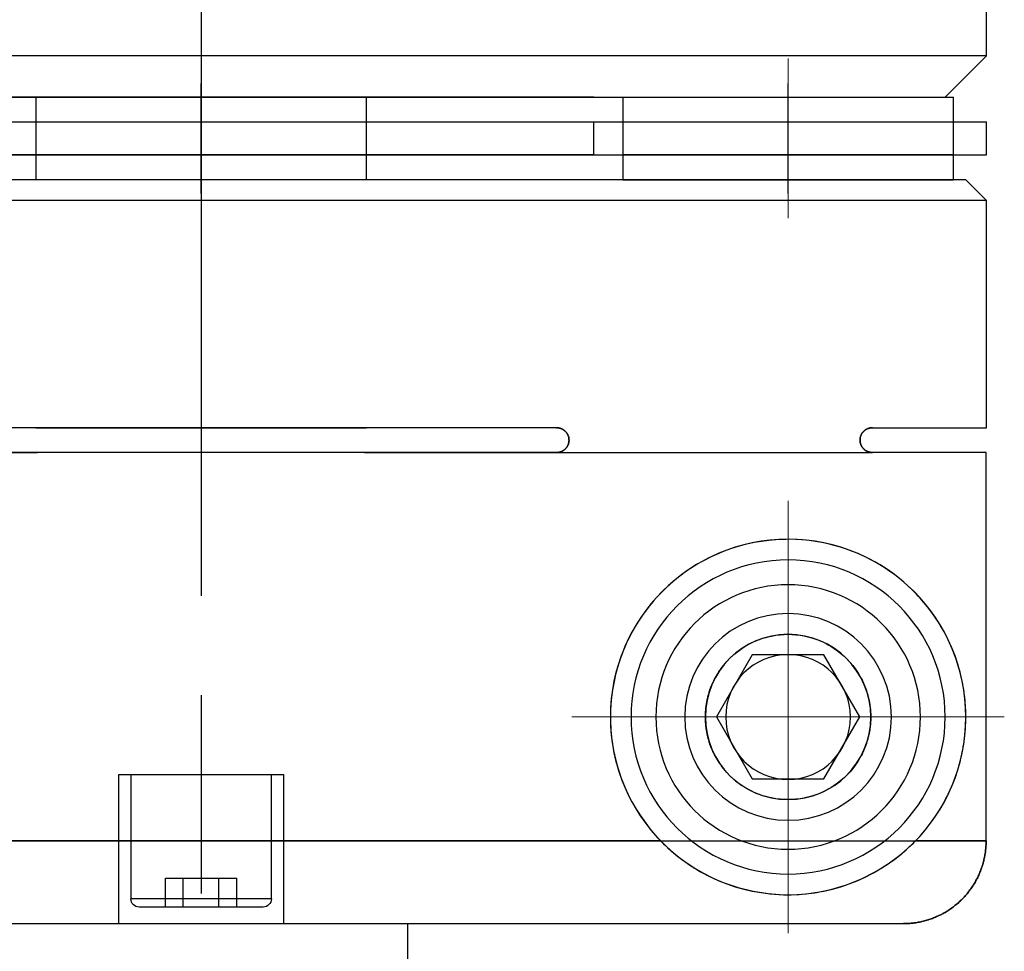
# Model space of a CAD drawing. Header units: millimetres. Extents: x 8836 to 10222, y 1969 to 2926.
# Tile 18 of 37: x 8941 to 8953, y 2460 to 2472. Entities that reach past the tile are written whole.
import ezdxf

# ---------------------------------------------------------------- set-up
doc = ezdxf.new("R2010")
doc.units = ezdxf.units.MM
doc.header["$LTSCALE"] = 0.8
doc.linetypes.add('AM_ISO08W050', pattern=[18, 12, -1.5, 3, -1.5])
doc.linetypes.add('GEN7', pattern=[13.75, 10, -1.25, 1.25, -1.25])
doc.layers.get('0').update_dxf_attribs({"lineweight": 30})
for name, color, linetype, lineweight in [('7', 4, 'GEN7', 15), ('AM_0', 7, 'Continuous', 30), ('AM_7', 4, 'AM_ISO08W050', 25)]:
    doc.layers.add(name, color=color, linetype=linetype, lineweight=lineweight)

# ---------------------------------------------------------------- blocks, each defined once
blk = doc.blocks.new('19012801')
for p, q in [((12261.493, 5067.246), (12261.493, 5066.391)), ((12261.493, 5067.246), (12266.193, 5067.246)), ((12261.493, 5052.191), (12261.493, 5067.246)), ((12266.193, 5067.246), (12266.193, 5065.871)), ((12266.493, 5067.251), (12269.243, 5067.251)), ((12266.493, 5065.871), (12266.493, 5067.251)), ((12269.243, 5067.251), (12269.493, 5067.001)), ((12269.243, 5067.251), (12269.243, 5048.251)), ((12269.793, 5067.251), (12270.193, 5067.251)), ((12269.793, 5048.251), (12269.793, 5067.251)), ((12270.193, 5048.251), (12270.193, 5067.251)), ((12270.493, 5066.751), (12270.993, 5067.251)), ((12270.993, 5067.251), (12275.493, 5067.251)), ((12270.993, 5067.251), (12270.993, 5048.251)), ((12269.493, 5067.001), (12269.493, 5048.501)), ((12269.493, 5066.851), (12269.793, 5066.851)), ((12269.493, 5062.851), (12269.493, 5066.851)), ((12269.793, 5066.851), (12270.193, 5066.851)), ((12269.793, 5066.851), (12269.793, 5062.851)), ((12269.793, 5066.851), (12270.193, 5066.851)), ((12270.193, 5062.851), (12270.193, 5066.851)), ((12270.193, 5066.851), (12270.493, 5066.851)), ((12270.493, 5048.651), (12270.493, 5066.851)), ((12270.493, 5062.851), (12270.493, 5066.751)), ((12260.493, 5049.256), (12260.493, 5066.245)), ((12266.193, 5059.728), (12266.193, 5065.871)), ((12262.243, 5065.284), (12262.993, 5065.717)), ((12262.993, 5065.717), (12263.743, 5065.284)), ((12262.243, 5064.418), (12262.243, 5065.284)), ((12263.743, 5065.284), (12263.743, 5064.418)), ((12269.327, 5064.851), (12270.658, 5064.851)), ((12262.993, 5063.985), (12262.243, 5064.418)), ((12263.743, 5064.418), (12262.993, 5063.985)), ((12261.493, 5063.31), (12261.493, 5049.11)), ((12269.793, 5062.851), (12269.493, 5062.851)), ((12270.193, 5062.851), (12269.793, 5062.851)), ((12270.193, 5062.851), (12269.793, 5062.851)), ((12270.493, 5062.851), (12270.193, 5062.851)), ((12269.793, 5062.501), (12270.193, 5062.501)), ((12269.793, 5062.501), (12269.793, 5053.001)), ((12270.193, 5053.001), (12270.193, 5062.501)), ((12270.493, 5062.501), (12270.493, 5053.001)), ((12266.193, 5062.051), (12266.193, 5048.255)), ((12266.493, 5062.051), (12266.493, 5048.251)), ((12255.492, 5060.251), (12260.493, 5060.251)), ((12266.493, 5055.751), (12266.493, 5059.751)), ((12269.493, 5059.751), (12269.793, 5059.751)), ((12269.493, 5059.751), (12269.493, 5055.751)), ((12269.793, 5059.751), (12270.193, 5059.751)), ((12270.193, 5059.751), (12270.493, 5059.751)), ((12270.493, 5059.751), (12270.493, 5055.751)), ((12260.493, 5058.751), (12262.293, 5058.751)), ((12262.293, 5058.751), (12262.293, 5056.751)), ((12260.793, 5058.601), (12262.293, 5058.601)), ((12260.793, 5058.601), (12260.793, 5056.901)), ((12260.693, 5058.501), (12260.693, 5057.001)), ((12260.693, 5058.184), (12261.043, 5058.184)), ((12261.043, 5057.318), (12261.043, 5058.184)), ((12260.693, 5057.967), (12261.043, 5057.967)), ((12269.327, 5057.751), (12270.658, 5057.751)), ((12270.493, 5055.751), (12270.493, 5057.751)), ((12260.693, 5057.534), (12261.043, 5057.534)), ((12260.693, 5057.318), (12261.043, 5057.318)), ((12262.293, 5056.901), (12260.793, 5056.901)), ((12262.293, 5056.751), (12260.493, 5056.751)), ((12266.193, 5048.255), (12266.193, 5055.773)), ((12269.793, 5055.751), (12269.493, 5055.751)), ((12270.193, 5055.751), (12269.793, 5055.751)), ((12270.493, 5055.751), (12270.193, 5055.751))]:
    blk.add_line(p, q)
for points in [[(12261.493, 5067.246), (12261.486, 5067.246), (12261.472, 5067.246), (12261.458, 5067.245), (12261.451, 5067.245), (12261.444, 5067.245), (12261.429, 5067.244), (12261.415, 5067.243), (12261.4, 5067.242), (12261.386, 5067.24), (12261.371, 5067.238), (12261.364, 5067.238), (12261.356, 5067.237), (12261.342, 5067.234), (12261.327, 5067.232), (12261.312, 5067.229), (12261.297, 5067.227), (12261.283, 5067.224), (12261.275, 5067.222), (12261.268, 5067.22), (12261.254, 5067.217), (12261.239, 5067.213), (12261.232, 5067.211), (12261.225, 5067.209), (12261.211, 5067.205), (12261.197, 5067.201), (12261.19, 5067.199), (12261.183, 5067.197), (12261.169, 5067.192), (12261.156, 5067.187), (12261.142, 5067.182), (12261.129, 5067.177), (12261.116, 5067.172), (12261.11, 5067.17), (12261.103, 5067.167), (12261.091, 5067.162), (12261.078, 5067.156), (12261.065, 5067.15), (12261.052, 5067.144), (12261.039, 5067.137), (12261.033, 5067.134), (12261.026, 5067.13), (12261.013, 5067.123), (12261, 5067.116), (12260.987, 5067.109), (12260.975, 5067.101), (12260.962, 5067.093), (12260.956, 5067.089), (12260.949, 5067.085), (12260.937, 5067.077), (12260.925, 5067.069), (12260.912, 5067.06), (12260.9, 5067.051), (12260.888, 5067.043), (12260.882, 5067.038), (12260.877, 5067.033), (12260.865, 5067.024), (12260.854, 5067.015), (12260.842, 5067.006), (12260.832, 5066.996), (12260.821, 5066.987), (12260.816, 5066.982), (12260.81, 5066.977), (12260.8, 5066.967), (12260.79, 5066.958), (12260.785, 5066.953), (12260.781, 5066.948), (12260.771, 5066.938), (12260.761, 5066.928), (12260.756, 5066.922), (12260.752, 5066.917), (12260.742, 5066.906), (12260.733, 5066.896), (12260.723, 5066.884), (12260.714, 5066.873), (12260.705, 5066.861), (12260.7, 5066.856), (12260.696, 5066.85), (12260.687, 5066.838), (12260.678, 5066.826), (12260.669, 5066.813), (12260.661, 5066.801), (12260.653, 5066.789), (12260.649, 5066.782), (12260.645, 5066.776), (12260.637, 5066.763), (12260.629, 5066.75), (12260.622, 5066.738), (12260.615, 5066.725), (12260.608, 5066.712), (12260.605, 5066.705), (12260.601, 5066.699), (12260.595, 5066.686), (12260.589, 5066.673), (12260.583, 5066.66), (12260.577, 5066.647), (12260.571, 5066.634), (12260.569, 5066.628), (12260.566, 5066.622), (12260.561, 5066.609), (12260.556, 5066.596), (12260.551, 5066.582), (12260.546, 5066.569), (12260.542, 5066.555), (12260.539, 5066.548), (12260.537, 5066.541), (12260.533, 5066.527), (12260.529, 5066.513), (12260.527, 5066.506), (12260.525, 5066.499), (12260.521, 5066.484), (12260.518, 5066.47), (12260.516, 5066.462), (12260.515, 5066.455), (12260.512, 5066.44), (12260.509, 5066.426), (12260.506, 5066.411), (12260.504, 5066.396), (12260.502, 5066.382), (12260.501, 5066.374), (12260.5, 5066.367), (12260.498, 5066.352), (12260.497, 5066.338), (12260.496, 5066.323), (12260.495, 5066.309), (12260.494, 5066.294), (12260.493, 5066.287), (12260.493, 5066.28), (12260.493, 5066.266), (12260.493, 5066.252), (12260.493, 5066.245)], [(12260.493, 5066.245), (12260.493, 5066.252), (12260.493, 5066.266), (12260.493, 5066.28), (12260.493, 5066.287), (12260.494, 5066.294), (12260.495, 5066.309), (12260.496, 5066.323), (12260.497, 5066.338), (12260.498, 5066.352), (12260.5, 5066.367), (12260.501, 5066.374), (12260.502, 5066.382), (12260.504, 5066.396), (12260.506, 5066.411), (12260.509, 5066.426), (12260.512, 5066.44), (12260.515, 5066.455), (12260.516, 5066.462), (12260.518, 5066.47), (12260.521, 5066.484), (12260.525, 5066.499), (12260.527, 5066.506), (12260.529, 5066.513), (12260.533, 5066.527), (12260.537, 5066.541), (12260.539, 5066.548), (12260.542, 5066.555), (12260.546, 5066.569), (12260.551, 5066.582), (12260.556, 5066.596), (12260.561, 5066.609), (12260.566, 5066.622), (12260.569, 5066.628), (12260.571, 5066.634), (12260.577, 5066.647), (12260.583, 5066.66), (12260.589, 5066.673), (12260.595, 5066.686), (12260.601, 5066.699), (12260.605, 5066.705), (12260.608, 5066.712), (12260.615, 5066.725), (12260.622, 5066.738), (12260.629, 5066.75), (12260.637, 5066.763), (12260.645, 5066.776), (12260.649, 5066.782), (12260.653, 5066.789), (12260.661, 5066.801), (12260.669, 5066.813), (12260.678, 5066.826), (12260.687, 5066.838), (12260.696, 5066.85), (12260.7, 5066.856), (12260.705, 5066.861), (12260.714, 5066.873), (12260.723, 5066.884), (12260.733, 5066.896), (12260.742, 5066.906), (12260.752, 5066.917), (12260.756, 5066.922), (12260.761, 5066.928), (12260.771, 5066.938), (12260.781, 5066.948), (12260.785, 5066.953), (12260.79, 5066.958), (12260.8, 5066.967), (12260.81, 5066.977), (12260.816, 5066.982), (12260.821, 5066.987), (12260.832, 5066.996), (12260.842, 5067.006), (12260.854, 5067.015), (12260.865, 5067.024), (12260.877, 5067.033), (12260.882, 5067.038), (12260.888, 5067.043), (12260.9, 5067.051), (12260.912, 5067.06), (12260.925, 5067.069), (12260.937, 5067.077), (12260.949, 5067.085), (12260.956, 5067.089), (12260.962, 5067.093), (12260.975, 5067.101), (12260.987, 5067.109), (12261, 5067.116), (12261.013, 5067.123), (12261.026, 5067.13), (12261.033, 5067.134), (12261.039, 5067.137), (12261.052, 5067.144), (12261.065, 5067.15), (12261.078, 5067.156), (12261.091, 5067.162), (12261.103, 5067.167), (12261.11, 5067.17), (12261.116, 5067.172), (12261.129, 5067.177), (12261.142, 5067.182), (12261.156, 5067.187), (12261.169, 5067.192), (12261.183, 5067.197), (12261.19, 5067.199), (12261.197, 5067.201), (12261.211, 5067.205), (12261.225, 5067.209), (12261.232, 5067.211), (12261.239, 5067.213), (12261.254, 5067.217), (12261.268, 5067.22), (12261.275, 5067.222), (12261.283, 5067.224), (12261.297, 5067.227), (12261.312, 5067.229), (12261.327, 5067.232), (12261.342, 5067.234), (12261.356, 5067.237), (12261.364, 5067.238), (12261.371, 5067.238), (12261.386, 5067.24), (12261.4, 5067.242), (12261.415, 5067.243), (12261.429, 5067.244), (12261.444, 5067.245), (12261.451, 5067.245), (12261.458, 5067.245), (12261.472, 5067.246), (12261.486, 5067.246), (12261.493, 5067.246)], [(12261.493, 5066.391), (12261.517, 5066.415), (12261.568, 5066.461), (12261.619, 5066.505), (12261.645, 5066.526), (12261.672, 5066.547), (12261.725, 5066.587), (12261.782, 5066.627), (12261.842, 5066.667), (12261.905, 5066.705), (12261.971, 5066.742), (12262.005, 5066.76), (12262.04, 5066.778), (12262.111, 5066.812), (12262.185, 5066.843), (12262.261, 5066.872), (12262.341, 5066.899), (12262.423, 5066.924), (12262.465, 5066.935), (12262.472, 5066.937), (12262.487, 5066.94), (12262.502, 5066.944), (12262.51, 5066.946), (12262.517, 5066.947), (12262.533, 5066.951), (12262.549, 5066.954), (12262.565, 5066.958), (12262.582, 5066.961), (12262.598, 5066.964), (12262.607, 5066.966), (12262.615, 5066.967), (12262.633, 5066.97), (12262.65, 5066.973), (12262.668, 5066.976), (12262.686, 5066.979), (12262.704, 5066.981), (12262.714, 5066.982), (12262.723, 5066.984), (12262.742, 5066.986), (12262.761, 5066.988), (12262.77, 5066.989), (12262.78, 5066.99), (12262.799, 5066.992), (12262.818, 5066.994), (12262.828, 5066.994), (12262.838, 5066.995), (12262.858, 5066.996), (12262.878, 5066.998), (12262.897, 5066.998), (12262.917, 5066.999), (12262.937, 5067), (12262.947, 5067), (12262.957, 5067), (12262.978, 5067.001), (12262.998, 5067.001), (12263.018, 5067), (12263.038, 5067), (12263.058, 5067), (12263.068, 5066.999), (12263.078, 5066.999), (12263.098, 5066.998), (12263.118, 5066.997), (12263.128, 5066.996), (12263.137, 5066.996), (12263.157, 5066.994), (12263.177, 5066.993), (12263.186, 5066.992), (12263.196, 5066.991), (12263.215, 5066.989), (12263.234, 5066.987), (12263.253, 5066.985), (12263.272, 5066.982), (12263.29, 5066.98), (12263.299, 5066.979), (12263.308, 5066.977), (12263.326, 5066.975), (12263.344, 5066.972), (12263.361, 5066.969), (12263.378, 5066.966), (12263.395, 5066.963), (12263.404, 5066.961), (12263.412, 5066.959), (12263.428, 5066.956), (12263.444, 5066.953), (12263.46, 5066.949), (12263.476, 5066.946), (12263.491, 5066.942), (12263.498, 5066.94), (12263.506, 5066.938), (12263.52, 5066.935), (12263.534, 5066.931), (12263.583, 5066.918), (12263.665, 5066.893), (12263.704, 5066.879), (12263.743, 5066.865), (12263.819, 5066.835), (12263.892, 5066.803), (12263.963, 5066.769), (12264.031, 5066.733), (12264.096, 5066.696), (12264.128, 5066.677), (12264.158, 5066.657), (12264.218, 5066.617), (12264.274, 5066.577), (12264.327, 5066.536), (12264.379, 5066.494), (12264.43, 5066.449), (12264.455, 5066.426), (12264.48, 5066.403), (12264.529, 5066.354), (12264.577, 5066.304), (12264.624, 5066.251), (12264.669, 5066.197), (12264.712, 5066.141), (12264.734, 5066.112), (12264.754, 5066.083), (12264.795, 5066.023), (12264.833, 5065.961), (12264.87, 5065.898), (12264.905, 5065.833), (12264.938, 5065.766), (12264.954, 5065.732), (12264.969, 5065.698), (12264.997, 5065.628), (12265.023, 5065.556), (12265.036, 5065.52), (12265.047, 5065.484), (12265.069, 5065.41), (12265.087, 5065.335), (12265.096, 5065.297), (12265.103, 5065.259), (12265.117, 5065.182), (12265.128, 5065.104), (12265.135, 5065.025), (12265.14, 5064.946), (12265.143, 5064.866), (12265.142, 5064.826), (12265.142, 5064.785), (12265.137, 5064.702), (12265.13, 5064.617), (12265.118, 5064.529), (12265.103, 5064.44), (12265.084, 5064.35), (12265.072, 5064.305), (12265.06, 5064.259), (12265.031, 5064.168), (12264.998, 5064.076), (12264.96, 5063.984), (12264.918, 5063.893), (12264.87, 5063.803), (12264.844, 5063.758), (12264.818, 5063.714), (12264.76, 5063.627), (12264.698, 5063.541), (12264.631, 5063.459), (12264.56, 5063.379), (12264.484, 5063.302), (12264.444, 5063.265), (12264.403, 5063.228), (12264.317, 5063.157), (12264.224, 5063.089), (12264.126, 5063.024), (12264.022, 5062.963), (12263.914, 5062.908), (12263.858, 5062.882), (12263.801, 5062.858), (12263.685, 5062.815), (12263.565, 5062.778), (12263.505, 5062.763), (12263.444, 5062.749), (12263.322, 5062.726), (12263.199, 5062.711), (12263.138, 5062.705), (12263.077, 5062.702), (12262.956, 5062.701), (12262.834, 5062.706), (12262.711, 5062.719), (12262.588, 5062.739), (12262.466, 5062.766), (12262.406, 5062.782), (12262.346, 5062.8), (12262.229, 5062.841), (12262.115, 5062.888), (12262.004, 5062.941), (12261.899, 5063), (12261.798, 5063.063), (12261.75, 5063.096), (12261.703, 5063.13), (12261.614, 5063.2), (12261.532, 5063.273), (12261.493, 5063.31)], [(12261.493, 5063.31), (12261.481, 5063.321), (12261.458, 5063.344), (12261.436, 5063.367), (12261.425, 5063.379), (12261.414, 5063.391), (12261.392, 5063.416), (12261.37, 5063.44), (12261.348, 5063.466), (12261.327, 5063.491), (12261.305, 5063.518), (12261.295, 5063.531), (12261.285, 5063.545), (12261.264, 5063.572), (12261.244, 5063.6), (12261.224, 5063.629), (12261.204, 5063.658), (12261.184, 5063.687), (12261.175, 5063.702), (12261.165, 5063.718), (12261.147, 5063.748), (12261.129, 5063.778), (12261.121, 5063.793), (12261.112, 5063.808), (12261.096, 5063.839), (12261.08, 5063.869), (12261.072, 5063.884), (12261.064, 5063.899), (12261.05, 5063.93), (12261.036, 5063.96), (12260.991, 5064.066), (12260.929, 5064.246), (12260.885, 5064.427), (12260.856, 5064.61), (12260.843, 5064.795), (12260.843, 5064.889), (12260.847, 5064.984), (12260.867, 5065.176), (12260.905, 5065.367), (12260.962, 5065.556), (12261.034, 5065.737), (12261.119, 5065.905), (12261.166, 5065.985), (12261.215, 5066.061), (12261.321, 5066.203), (12261.386, 5066.28), (12261.405, 5066.301), (12261.424, 5066.321), (12261.434, 5066.332), (12261.444, 5066.342), (12261.463, 5066.362), (12261.483, 5066.381), (12261.493, 5066.391)], [(12266.493, 5065.871), (12266.493, 5065.869), (12266.492, 5065.866), (12266.492, 5065.862), (12266.492, 5065.861), (12266.492, 5065.859), (12266.492, 5065.856), (12266.491, 5065.852), (12266.491, 5065.849), (12266.49, 5065.846), (12266.49, 5065.842), (12266.49, 5065.841), (12266.489, 5065.839), (12266.488, 5065.835), (12266.488, 5065.832), (12266.487, 5065.828), (12266.485, 5065.825), (12266.484, 5065.822), (12266.484, 5065.82), (12266.483, 5065.818), (12266.482, 5065.815), (12266.48, 5065.811), (12266.48, 5065.81), (12266.479, 5065.808), (12266.477, 5065.804), (12266.475, 5065.801), (12266.475, 5065.799), (12266.474, 5065.798), (12266.472, 5065.794), (12266.47, 5065.791), (12266.468, 5065.788), (12266.465, 5065.784), (12266.463, 5065.781), (12266.462, 5065.779), (12266.461, 5065.778), (12266.458, 5065.775), (12266.455, 5065.772), (12266.452, 5065.769), (12266.45, 5065.765), (12266.447, 5065.763), (12266.445, 5065.761), (12266.443, 5065.76), (12266.44, 5065.757), (12266.437, 5065.754), (12266.433, 5065.751), (12266.43, 5065.748), (12266.426, 5065.746), (12266.424, 5065.744), (12266.421, 5065.743), (12266.417, 5065.74), (12266.413, 5065.738), (12266.408, 5065.736), (12266.403, 5065.733), (12266.398, 5065.731), (12266.395, 5065.73), (12266.393, 5065.729), (12266.387, 5065.727), (12266.381, 5065.726), (12266.376, 5065.724), (12266.37, 5065.723), (12266.366, 5065.723), (12266.365, 5065.722), (12266.364, 5065.722), (12266.364, 5065.722), (12266.363, 5065.722), (12266.362, 5065.722), (12266.361, 5065.722), (12266.361, 5065.722), (12266.36, 5065.722), (12266.359, 5065.722), (12266.358, 5065.721), (12266.358, 5065.721), (12266.357, 5065.721), (12266.356, 5065.721), (12266.355, 5065.721), (12266.354, 5065.721), (12266.353, 5065.721), (12266.352, 5065.721), (12266.352, 5065.721), (12266.351, 5065.721), (12266.35, 5065.721), (12266.349, 5065.721), (12266.348, 5065.721), (12266.347, 5065.721), (12266.346, 5065.721), (12266.346, 5065.721), (12266.345, 5065.721), (12266.344, 5065.721), (12266.343, 5065.721), (12266.343, 5065.721), (12266.342, 5065.721), (12266.341, 5065.721), (12266.34, 5065.721), (12266.339, 5065.721), (12266.339, 5065.721), (12266.338, 5065.721), (12266.337, 5065.721), (12266.336, 5065.721), (12266.335, 5065.721), (12266.334, 5065.721), (12266.333, 5065.721), (12266.333, 5065.721), (12266.332, 5065.721), (12266.331, 5065.721), (12266.33, 5065.721), (12266.329, 5065.721), (12266.328, 5065.721), (12266.327, 5065.721), (12266.327, 5065.721), (12266.326, 5065.722), (12266.325, 5065.722), (12266.324, 5065.722), (12266.324, 5065.722), (12266.323, 5065.722), (12266.322, 5065.722), (12266.321, 5065.722), (12266.321, 5065.722), (12266.32, 5065.722), (12266.319, 5065.723), (12266.315, 5065.723), (12266.309, 5065.724), (12266.304, 5065.726), (12266.298, 5065.727), (12266.293, 5065.729), (12266.29, 5065.73), (12266.287, 5065.731), (12266.282, 5065.733), (12266.277, 5065.736), (12266.273, 5065.738), (12266.268, 5065.74), (12266.264, 5065.743), (12266.262, 5065.744), (12266.259, 5065.746), (12266.256, 5065.748), (12266.252, 5065.751), (12266.248, 5065.754), (12266.245, 5065.757), (12266.242, 5065.76), (12266.24, 5065.761), (12266.239, 5065.763), (12266.236, 5065.765), (12266.233, 5065.769), (12266.23, 5065.772), (12266.227, 5065.775), (12266.225, 5065.778), (12266.223, 5065.779), (12266.222, 5065.781), (12266.22, 5065.784), (12266.218, 5065.788), (12266.215, 5065.791), (12266.213, 5065.794), (12266.212, 5065.798), (12266.211, 5065.799), (12266.21, 5065.801), (12266.208, 5065.804), (12266.206, 5065.808), (12266.206, 5065.81), (12266.205, 5065.811), (12266.203, 5065.815), (12266.202, 5065.818), (12266.201, 5065.82), (12266.201, 5065.822), (12266.2, 5065.825), (12266.199, 5065.828), (12266.198, 5065.832), (12266.197, 5065.835), (12266.196, 5065.839), (12266.196, 5065.841), (12266.195, 5065.842), (12266.195, 5065.846), (12266.194, 5065.849), (12266.193, 5065.861), (12266.193, 5065.871)], [(12266.193, 5065.871), (12266.193, 5065.869), (12266.193, 5065.866), (12266.193, 5065.862), (12266.193, 5065.861), (12266.193, 5065.859), (12266.193, 5065.856), (12266.194, 5065.852), (12266.194, 5065.849), (12266.195, 5065.846), (12266.195, 5065.842), (12266.196, 5065.841), (12266.196, 5065.839), (12266.197, 5065.835), (12266.198, 5065.832), (12266.199, 5065.828), (12266.2, 5065.825), (12266.201, 5065.822), (12266.201, 5065.82), (12266.202, 5065.818), (12266.203, 5065.815), (12266.205, 5065.811), (12266.206, 5065.81), (12266.206, 5065.808), (12266.208, 5065.804), (12266.21, 5065.801), (12266.211, 5065.799), (12266.212, 5065.798), (12266.213, 5065.794), (12266.215, 5065.791), (12266.218, 5065.788), (12266.22, 5065.784), (12266.222, 5065.781), (12266.223, 5065.779), (12266.225, 5065.778), (12266.227, 5065.775), (12266.23, 5065.772), (12266.233, 5065.769), (12266.236, 5065.765), (12266.239, 5065.763), (12266.24, 5065.761), (12266.242, 5065.76), (12266.245, 5065.757), (12266.248, 5065.754), (12266.252, 5065.751), (12266.256, 5065.748), (12266.259, 5065.746), (12266.262, 5065.744), (12266.264, 5065.743), (12266.268, 5065.74), (12266.273, 5065.738), (12266.277, 5065.736), (12266.282, 5065.733), (12266.287, 5065.731), (12266.29, 5065.73), (12266.293, 5065.729), (12266.298, 5065.727), (12266.304, 5065.726), (12266.309, 5065.724), (12266.315, 5065.723), (12266.319, 5065.723), (12266.32, 5065.722), (12266.321, 5065.722), (12266.321, 5065.722), (12266.322, 5065.722), (12266.323, 5065.722), (12266.324, 5065.722), (12266.324, 5065.722), (12266.325, 5065.722), (12266.326, 5065.722), (12266.327, 5065.721), (12266.327, 5065.721), (12266.328, 5065.721), (12266.329, 5065.721), (12266.33, 5065.721), (12266.331, 5065.721), (12266.332, 5065.721), (12266.333, 5065.721), (12266.333, 5065.721), (12266.334, 5065.721), (12266.335, 5065.721), (12266.336, 5065.721), (12266.337, 5065.721), (12266.338, 5065.721), (12266.339, 5065.721), (12266.339, 5065.721), (12266.34, 5065.721), (12266.341, 5065.721), (12266.342, 5065.721), (12266.343, 5065.721), (12266.343, 5065.721), (12266.344, 5065.721), (12266.345, 5065.721), (12266.346, 5065.721), (12266.346, 5065.721), (12266.347, 5065.721), (12266.348, 5065.721), (12266.349, 5065.721), (12266.35, 5065.721), (12266.351, 5065.721), (12266.352, 5065.721), (12266.352, 5065.721), (12266.353, 5065.721), (12266.354, 5065.721), (12266.355, 5065.721), (12266.356, 5065.721), (12266.357, 5065.721), (12266.358, 5065.721), (12266.358, 5065.721), (12266.359, 5065.722), (12266.36, 5065.722), (12266.361, 5065.722), (12266.361, 5065.722), (12266.362, 5065.722), (12266.363, 5065.722), (12266.364, 5065.722), (12266.364, 5065.722), (12266.365, 5065.722), (12266.366, 5065.723), (12266.37, 5065.723), (12266.376, 5065.724), (12266.381, 5065.726), (12266.387, 5065.727), (12266.393, 5065.729), (12266.395, 5065.73), (12266.398, 5065.731), (12266.403, 5065.733), (12266.408, 5065.736), (12266.413, 5065.738), (12266.417, 5065.74), (12266.421, 5065.743), (12266.424, 5065.744), (12266.426, 5065.746), (12266.43, 5065.748), (12266.433, 5065.751), (12266.437, 5065.754), (12266.44, 5065.757), (12266.443, 5065.76), (12266.445, 5065.761), (12266.447, 5065.763), (12266.45, 5065.765), (12266.452, 5065.769), (12266.455, 5065.772), (12266.458, 5065.775), (12266.461, 5065.778), (12266.462, 5065.779), (12266.463, 5065.781), (12266.465, 5065.784), (12266.468, 5065.788), (12266.47, 5065.791), (12266.472, 5065.794), (12266.474, 5065.798), (12266.475, 5065.799), (12266.475, 5065.801), (12266.477, 5065.804), (12266.479, 5065.808), (12266.48, 5065.81), (12266.48, 5065.811), (12266.482, 5065.815), (12266.483, 5065.818), (12266.484, 5065.82), (12266.484, 5065.822), (12266.485, 5065.825), (12266.487, 5065.828), (12266.488, 5065.832), (12266.488, 5065.835), (12266.489, 5065.839), (12266.49, 5065.841), (12266.49, 5065.842), (12266.49, 5065.846), (12266.491, 5065.849), (12266.492, 5065.861), (12266.493, 5065.871)], [(12262.993, 5065.851), (12262.987, 5065.851), (12262.975, 5065.85), (12262.963, 5065.85), (12262.957, 5065.85), (12262.951, 5065.85), (12262.939, 5065.849), (12262.927, 5065.848), (12262.916, 5065.848), (12262.904, 5065.847), (12262.892, 5065.846), (12262.886, 5065.845), (12262.881, 5065.844), (12262.869, 5065.843), (12262.858, 5065.841), (12262.846, 5065.84), (12262.835, 5065.838), (12262.823, 5065.836), (12262.818, 5065.835), (12262.812, 5065.834), (12262.801, 5065.832), (12262.79, 5065.83), (12262.784, 5065.829), (12262.779, 5065.827), (12262.768, 5065.825), (12262.757, 5065.822), (12262.751, 5065.821), (12262.746, 5065.82), (12262.735, 5065.817), (12262.724, 5065.814), (12262.713, 5065.811), (12262.703, 5065.808), (12262.692, 5065.804), (12262.687, 5065.803), (12262.682, 5065.801), (12262.671, 5065.798), (12262.661, 5065.794), (12262.651, 5065.79), (12262.641, 5065.787), (12262.631, 5065.783), (12262.626, 5065.781), (12262.621, 5065.779), (12262.611, 5065.775), (12262.601, 5065.771), (12262.592, 5065.767), (12262.582, 5065.762), (12262.572, 5065.758), (12262.568, 5065.756), (12262.563, 5065.754), (12262.554, 5065.749), (12262.544, 5065.745), (12262.513, 5065.728), (12262.462, 5065.698), (12262.438, 5065.682), (12262.414, 5065.666), (12262.371, 5065.634), (12262.331, 5065.6), (12262.293, 5065.565), (12262.257, 5065.528), (12262.223, 5065.49), (12262.207, 5065.47), (12262.192, 5065.45), (12262.163, 5065.408), (12262.136, 5065.366), (12262.123, 5065.344), (12262.111, 5065.322), (12262.088, 5065.278), (12262.068, 5065.232), (12262.059, 5065.209), (12262.05, 5065.185), (12262.035, 5065.138), (12262.022, 5065.091), (12262.011, 5065.043), (12262.003, 5064.995), (12261.997, 5064.946), (12261.995, 5064.922), (12261.994, 5064.898), (12261.993, 5064.85), (12261.994, 5064.802), (12261.997, 5064.753), (12262.004, 5064.702), (12262.013, 5064.651), (12262.018, 5064.625), (12262.025, 5064.599), (12262.04, 5064.547), (12262.058, 5064.494), (12262.08, 5064.442), (12262.104, 5064.391), (12262.132, 5064.341), (12262.148, 5064.316), (12262.164, 5064.291), (12262.198, 5064.243), (12262.236, 5064.196), (12262.277, 5064.152), (12262.321, 5064.109), (12262.369, 5064.069), (12262.394, 5064.049), (12262.399, 5064.046), (12262.408, 5064.04), (12262.417, 5064.033), (12262.421, 5064.03), (12262.426, 5064.027), (12262.435, 5064.021), (12262.444, 5064.014), (12262.454, 5064.008), (12262.463, 5064.002), (12262.473, 5063.996), (12262.478, 5063.993), (12262.483, 5063.99), (12262.493, 5063.984), (12262.503, 5063.979), (12262.513, 5063.973), (12262.523, 5063.968), (12262.533, 5063.962), (12262.539, 5063.96), (12262.544, 5063.957), (12262.554, 5063.952), (12262.565, 5063.947), (12262.576, 5063.942), (12262.587, 5063.937), (12262.598, 5063.932), (12262.603, 5063.93), (12262.609, 5063.927), (12262.62, 5063.923), (12262.631, 5063.918), (12262.642, 5063.914), (12262.653, 5063.91), (12262.665, 5063.906), (12262.67, 5063.904), (12262.676, 5063.902), (12262.688, 5063.898), (12262.699, 5063.895), (12262.711, 5063.891), (12262.723, 5063.888), (12262.734, 5063.885), (12262.74, 5063.883), (12262.746, 5063.881), (12262.758, 5063.878), (12262.77, 5063.876), (12262.776, 5063.874), (12262.782, 5063.873), (12262.794, 5063.871), (12262.806, 5063.868), (12262.812, 5063.867), (12262.818, 5063.866), (12262.83, 5063.864), (12262.842, 5063.862), (12262.854, 5063.86), (12262.866, 5063.859), (12262.878, 5063.857), (12262.884, 5063.856), (12262.89, 5063.856), (12262.902, 5063.855), (12262.914, 5063.854), (12262.926, 5063.853), (12262.939, 5063.852), (12262.951, 5063.851), (12262.957, 5063.851), (12262.963, 5063.851), (12262.975, 5063.851), (12262.987, 5063.851), (12262.993, 5063.851), (12262.999, 5063.851), (12263.011, 5063.851), (12263.023, 5063.851), (12263.029, 5063.851), (12263.035, 5063.851), (12263.047, 5063.852), (12263.059, 5063.853), (12263.071, 5063.854), (12263.083, 5063.855), (12263.095, 5063.856), (12263.101, 5063.856), (12263.107, 5063.857), (12263.119, 5063.859), (12263.131, 5063.86), (12263.143, 5063.862), (12263.155, 5063.864), (12263.167, 5063.866), (12263.173, 5063.867), (12263.179, 5063.868), (12263.191, 5063.871), (12263.203, 5063.873), (12263.209, 5063.874), (12263.215, 5063.876), (12263.227, 5063.878), (12263.239, 5063.881), (12263.245, 5063.883), (12263.251, 5063.885), (12263.263, 5063.888), (12263.274, 5063.891), (12263.286, 5063.895), (12263.297, 5063.898), (12263.309, 5063.902), (12263.315, 5063.904), (12263.32, 5063.906), (12263.332, 5063.91), (12263.343, 5063.914), (12263.354, 5063.918), (12263.366, 5063.923), (12263.377, 5063.927), (12263.382, 5063.93), (12263.388, 5063.932), (12263.398, 5063.937), (12263.409, 5063.942), (12263.42, 5063.947), (12263.431, 5063.952), (12263.441, 5063.957), (12263.446, 5063.96), (12263.452, 5063.962), (12263.462, 5063.968), (12263.472, 5063.973), (12263.482, 5063.979), (12263.492, 5063.984), (12263.502, 5063.99), (12263.507, 5063.993), (12263.512, 5063.996), (12263.522, 5064.002), (12263.531, 5064.008), (12263.541, 5064.014), (12263.55, 5064.021), (12263.559, 5064.027), (12263.564, 5064.03), (12263.569, 5064.033), (12263.578, 5064.04), (12263.586, 5064.046), (12263.591, 5064.049), (12263.616, 5064.069), (12263.664, 5064.109), (12263.708, 5064.152), (12263.749, 5064.196), (12263.787, 5064.243), (12263.821, 5064.291), (12263.837, 5064.316), (12263.853, 5064.341), (12263.881, 5064.391), (12263.905, 5064.442), (12263.927, 5064.494), (12263.945, 5064.547), (12263.96, 5064.599), (12263.967, 5064.625), (12263.972, 5064.651), (12263.981, 5064.702), (12263.988, 5064.753), (12263.991, 5064.802), (12263.993, 5064.85), (12263.991, 5064.898), (12263.99, 5064.922), (12263.988, 5064.946), (12263.982, 5064.995), (12263.974, 5065.043), (12263.963, 5065.091), (12263.95, 5065.138), (12263.935, 5065.185), (12263.926, 5065.209), (12263.917, 5065.232), (12263.897, 5065.278), (12263.874, 5065.322), (12263.862, 5065.344), (12263.85, 5065.366), (12263.822, 5065.408), (12263.793, 5065.45), (12263.778, 5065.47), (12263.762, 5065.49), (12263.728, 5065.528), (12263.692, 5065.565), (12263.654, 5065.6), (12263.614, 5065.634), (12263.571, 5065.666), (12263.548, 5065.682), (12263.523, 5065.698), (12263.472, 5065.728), (12263.441, 5065.745), (12263.431, 5065.749), (12263.422, 5065.754), (12263.417, 5065.756), (12263.413, 5065.758), (12263.403, 5065.762), (12263.394, 5065.767), (12263.384, 5065.771), (12263.374, 5065.775), (12263.364, 5065.779), (12263.359, 5065.781), (12263.354, 5065.783), (12263.344, 5065.787), (12263.334, 5065.79), (12263.324, 5065.794), (12263.314, 5065.798), (12263.303, 5065.801), (12263.298, 5065.803), (12263.293, 5065.804), (12263.282, 5065.808), (12263.272, 5065.811), (12263.261, 5065.814), (12263.25, 5065.817), (12263.239, 5065.82), (12263.234, 5065.821), (12263.229, 5065.822), (12263.218, 5065.825), (12263.207, 5065.827), (12263.201, 5065.829), (12263.195, 5065.83), (12263.184, 5065.832), (12263.173, 5065.834), (12263.167, 5065.835), (12263.162, 5065.836), (12263.15, 5065.838), (12263.139, 5065.84), (12263.128, 5065.841), (12263.116, 5065.843), (12263.104, 5065.844), (12263.099, 5065.845), (12263.093, 5065.846), (12263.081, 5065.847), (12263.07, 5065.848), (12263.058, 5065.848), (12263.046, 5065.849), (12263.034, 5065.85), (12263.028, 5065.85), (12263.022, 5065.85), (12263.01, 5065.85), (12262.999, 5065.851), (12262.993, 5065.851)], [(12266.493, 5062.051), (12266.493, 5062.053), (12266.492, 5062.057), (12266.492, 5062.061), (12266.492, 5062.063), (12266.492, 5062.065), (12266.491, 5062.069), (12266.491, 5062.073), (12266.49, 5062.077), (12266.489, 5062.081), (12266.489, 5062.085), (12266.488, 5062.087), (12266.487, 5062.089), (12266.486, 5062.093), (12266.485, 5062.097), (12266.484, 5062.101), (12266.482, 5062.105), (12266.481, 5062.109), (12266.48, 5062.111), (12266.479, 5062.113), (12266.477, 5062.117), (12266.475, 5062.121), (12266.474, 5062.123), (12266.473, 5062.125), (12266.471, 5062.129), (12266.468, 5062.132), (12266.467, 5062.134), (12266.466, 5062.136), (12266.464, 5062.139), (12266.461, 5062.143), (12266.458, 5062.146), (12266.456, 5062.149), (12266.453, 5062.152), (12266.451, 5062.154), (12266.45, 5062.155), (12266.447, 5062.158), (12266.444, 5062.161), (12266.441, 5062.164), (12266.437, 5062.167), (12266.434, 5062.17), (12266.432, 5062.171), (12266.43, 5062.172), (12266.427, 5062.175), (12266.423, 5062.177), (12266.419, 5062.18), (12266.415, 5062.182), (12266.411, 5062.184), (12266.409, 5062.185), (12266.407, 5062.186), (12266.403, 5062.188), (12266.399, 5062.19), (12266.394, 5062.191), (12266.39, 5062.193), (12266.385, 5062.194), (12266.383, 5062.195), (12266.381, 5062.196), (12266.377, 5062.197), (12266.372, 5062.198), (12266.367, 5062.199), (12266.363, 5062.199), (12266.358, 5062.2), (12266.356, 5062.2), (12266.354, 5062.2), (12266.349, 5062.2), (12266.345, 5062.201), (12266.343, 5062.201), (12266.34, 5062.201), (12266.336, 5062.2), (12266.331, 5062.2), (12266.329, 5062.2), (12266.327, 5062.2), (12266.322, 5062.199), (12266.318, 5062.199), (12266.313, 5062.198), (12266.309, 5062.197), (12266.304, 5062.196), (12266.302, 5062.195), (12266.3, 5062.194), (12266.295, 5062.193), (12266.291, 5062.191), (12266.287, 5062.19), (12266.282, 5062.188), (12266.278, 5062.186), (12266.276, 5062.185), (12266.274, 5062.184), (12266.27, 5062.182), (12266.266, 5062.18), (12266.262, 5062.177), (12266.258, 5062.175), (12266.255, 5062.172), (12266.253, 5062.171), (12266.251, 5062.17), (12266.248, 5062.167), (12266.245, 5062.164), (12266.241, 5062.161), (12266.238, 5062.158), (12266.235, 5062.155), (12266.234, 5062.154), (12266.232, 5062.152), (12266.23, 5062.149), (12266.227, 5062.146), (12266.224, 5062.143), (12266.222, 5062.139), (12266.219, 5062.136), (12266.218, 5062.134), (12266.217, 5062.132), (12266.214, 5062.129), (12266.212, 5062.125), (12266.211, 5062.123), (12266.21, 5062.121), (12266.208, 5062.117), (12266.206, 5062.113), (12266.205, 5062.111), (12266.205, 5062.109), (12266.203, 5062.105), (12266.201, 5062.101), (12266.2, 5062.097), (12266.199, 5062.093), (12266.198, 5062.089), (12266.197, 5062.087), (12266.197, 5062.085), (12266.196, 5062.081), (12266.195, 5062.077), (12266.194, 5062.073), (12266.194, 5062.069), (12266.193, 5062.065), (12266.193, 5062.063), (12266.193, 5062.061), (12266.193, 5062.057), (12266.193, 5062.053), (12266.193, 5062.051)], [(12266.193, 5062.051), (12266.193, 5062.053), (12266.193, 5062.057), (12266.193, 5062.061), (12266.193, 5062.063), (12266.193, 5062.065), (12266.194, 5062.069), (12266.194, 5062.073), (12266.195, 5062.077), (12266.196, 5062.081), (12266.197, 5062.085), (12266.197, 5062.087), (12266.198, 5062.089), (12266.199, 5062.093), (12266.2, 5062.097), (12266.201, 5062.101), (12266.203, 5062.105), (12266.205, 5062.109), (12266.205, 5062.111), (12266.206, 5062.113), (12266.208, 5062.117), (12266.21, 5062.121), (12266.211, 5062.123), (12266.212, 5062.125), (12266.214, 5062.129), (12266.217, 5062.132), (12266.218, 5062.134), (12266.219, 5062.136), (12266.222, 5062.139), (12266.224, 5062.143), (12266.227, 5062.146), (12266.23, 5062.149), (12266.232, 5062.152), (12266.234, 5062.154), (12266.235, 5062.155), (12266.238, 5062.158), (12266.241, 5062.161), (12266.245, 5062.164), (12266.248, 5062.167), (12266.251, 5062.17), (12266.253, 5062.171), (12266.255, 5062.172), (12266.258, 5062.175), (12266.262, 5062.177), (12266.266, 5062.18), (12266.27, 5062.182), (12266.274, 5062.184), (12266.276, 5062.185), (12266.278, 5062.186), (12266.282, 5062.188), (12266.287, 5062.19), (12266.291, 5062.191), (12266.295, 5062.193), (12266.3, 5062.194), (12266.302, 5062.195), (12266.304, 5062.196), (12266.309, 5062.197), (12266.313, 5062.198), (12266.318, 5062.199), (12266.322, 5062.199), (12266.327, 5062.2), (12266.329, 5062.2), (12266.331, 5062.2), (12266.336, 5062.2), (12266.34, 5062.201), (12266.343, 5062.201), (12266.345, 5062.201), (12266.349, 5062.2), (12266.354, 5062.2), (12266.356, 5062.2), (12266.358, 5062.2), (12266.363, 5062.199), (12266.367, 5062.199), (12266.372, 5062.198), (12266.377, 5062.197), (12266.381, 5062.196), (12266.383, 5062.195), (12266.385, 5062.194), (12266.39, 5062.193), (12266.394, 5062.191), (12266.399, 5062.19), (12266.403, 5062.188), (12266.407, 5062.186), (12266.409, 5062.185), (12266.411, 5062.184), (12266.415, 5062.182), (12266.419, 5062.18), (12266.423, 5062.177), (12266.427, 5062.175), (12266.43, 5062.172), (12266.432, 5062.171), (12266.434, 5062.17), (12266.437, 5062.167), (12266.441, 5062.164), (12266.444, 5062.161), (12266.447, 5062.158), (12266.45, 5062.155), (12266.451, 5062.154), (12266.453, 5062.152), (12266.456, 5062.149), (12266.458, 5062.146), (12266.461, 5062.143), (12266.464, 5062.139), (12266.466, 5062.136), (12266.467, 5062.134), (12266.468, 5062.132), (12266.471, 5062.129), (12266.473, 5062.125), (12266.474, 5062.123), (12266.475, 5062.121), (12266.477, 5062.117), (12266.479, 5062.113), (12266.48, 5062.111), (12266.481, 5062.109), (12266.482, 5062.105), (12266.484, 5062.101), (12266.485, 5062.097), (12266.486, 5062.093), (12266.487, 5062.089), (12266.488, 5062.087), (12266.489, 5062.085), (12266.489, 5062.081), (12266.49, 5062.077), (12266.491, 5062.073), (12266.491, 5062.069), (12266.492, 5062.065), (12266.492, 5062.063), (12266.492, 5062.061), (12266.492, 5062.057), (12266.493, 5062.053), (12266.493, 5062.051)]]:
    blk.add_lwpolyline(points)
for radius in [2.15, 1.9, 1.6, 1.25, 1, 0.755]:
    blk.add_circle((12262.993, 5064.851), radius)
for centre, start, end in [((12260.793, 5058.501), 90, 180), ((12260.793, 5057.001), 180, 270)]:
    blk.add_arc(centre, 0.1, start, end)
at = {"extrusion": (-1, 0, 0)}
blk.add_point((12269.993, 5057.751), dxfattribs=at)
blk.add_point((12269.993, 5057.751), dxfattribs=at)
at = {"extrusion": (1, 0, 0)}
blk.add_point((12269.993, 5057.751), dxfattribs=at)
at = {"layer": '7'}
for p, q in [((12262.993, 5062.235), (12262.993, 5067.466)), ((12265.608, 5064.851), (12260.377, 5064.851)), ((12270.958, 5064.851), (12269.027, 5064.851))]:
    blk.add_line(p, q, dxfattribs=at)
at = {"layer": 'AM_7'}
blk.add_line((12360.458, 5057.751), (12184.167, 5057.751), dxfattribs=at)

msp = doc.modelspace()

# ---------------------------------------------------------------- block references
at = {"layer": 'AM_0', "xscale": -1, "rotation": 270}
msp.add_blockref('19012801', (3885.0949, -9799.925), dxfattribs=at)

doc.saveas('drawing.dxf')
